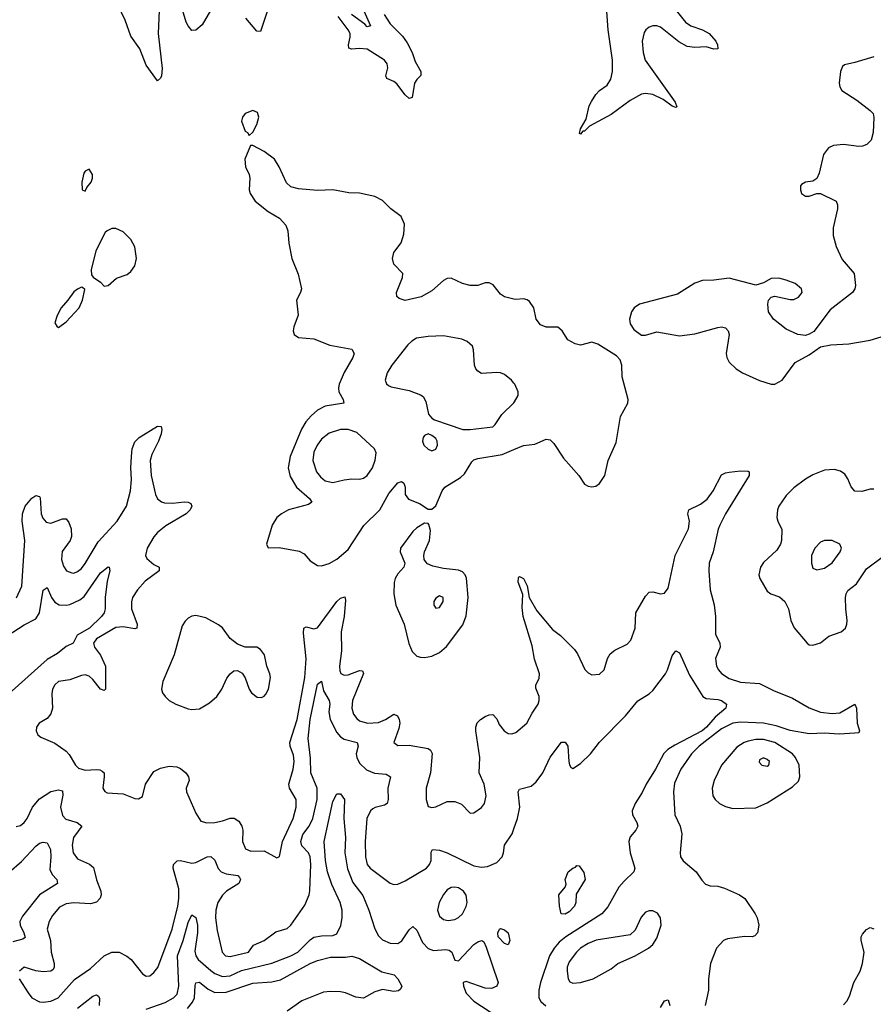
# Model space of a CAD drawing. Header units: inches. Extents: x 1649636 to 1815363, y 506543 to 641975.
# Tile 73 of 256: x 1697406 to 1701887, y 541796 to 546962. Entities that reach past the tile are written whole.
import ezdxf

# ---------------------------------------------------------------- set-up
doc = ezdxf.new("R2010")
doc.units = ezdxf.units.IN
doc.header["$MEASUREMENT"] = 0
doc.layers.add('B6594', color=7, linetype='Continuous')
doc.layers.add('B7504', color=7, linetype='Continuous')

msp = doc.modelspace()

# ---------------------------------------------------------------- linework, layer by layer
at = {"layer": 'B6594', "color": 5}
for points, elevation in [([(1698137.7, 547010), (1698132.5, 546890), (1698153.2, 546706.8), (1698150, 546668), (1698145.2, 546654.8), (1698130, 546641.2), (1698070, 546724), (1698037.4, 546810), (1697990, 546875.4), (1697960.2, 546960.2), (1697879.1, 547130)], 380), ([(1698407.5, 547010), (1698364, 546936), (1698330, 546906.6), (1698310, 546906.3), (1698290, 546929.6), (1698279.8, 546950), (1698250, 547049.4)], 380), ([(1699205.2, 547025.2), (1699246.8, 546930), (1699230, 546924.7), (1699218.3, 546938.3), (1699148, 546990)], 360), ([(1698707.2, 547010), (1698670, 546899.7), (1698650, 546902.8), (1698593.8, 546970)], 380), ([(1699319.5, 546990), (1699350, 546940.7), (1699415.3, 546875.3), (1699440.2, 546840.2), (1699466.2, 546790), (1699482.5, 546742.5), (1699512.4, 546690), (1699511.8, 546670), (1699490, 546648.3), (1699478.9, 546630), (1699466.7, 546553.3), (1699450, 546548.4), (1699430, 546567.4), (1699385.5, 546625.5), (1699370, 546638.3), (1699333, 546653), (1699327.4, 546667.4), (1699337.6, 546710), (1699335.5, 546730), (1699321.5, 546750), (1699230, 546807.1), (1699190, 546811.7), (1699146.9, 546806.9), (1699133.8, 546813.8), (1699131.3, 546830), (1699140.9, 546870), (1699140.2, 546890), (1699131, 546910), (1699078.4, 546978.4)], 380), ([(1700000, 545496), (1699950, 545507.8), (1699930, 545522), (1699891.4, 545571.4), (1699870, 545582), (1699850, 545580.7), (1699810, 545568.3), (1699770, 545567.7), (1699730, 545577.7), (1699670, 545605.4), (1699650, 545604.4), (1699630, 545594.5), (1699570, 545538.8), (1699512.6, 545507.4), (1699430, 545488.9), (1699398.5, 545498.5), (1699385.6, 545510), (1699384.7, 545530), (1699415.8, 545610), (1699417.6, 545630), (1699370, 545679.5), (1699362, 545710), (1699370, 545740.5), (1699407.8, 545792.2), (1699422.5, 545837.5), (1699426.6, 545890), (1699408.2, 545930), (1699354, 545970), (1699310, 546013), (1699270, 546034.5), (1699190, 546052.6), (1699133.4, 546053.4), (1699050, 546069.6), (1698970, 546066), (1698870, 546075.1), (1698830, 546086), (1698806, 546106), (1698767.3, 546190), (1698742.9, 546230), (1698690, 546271.5), (1698630, 546302), (1698618, 546302), (1698587.4, 546230), (1698592, 546190), (1698610.4, 546150), (1698614.4, 546130), (1698610.3, 546070), (1698614.9, 546050), (1698641.6, 546010), (1698710, 545956.3), (1698770, 545920.7), (1698803.4, 545883.4), (1698813.8, 545853.8), (1698819.5, 545790), (1698833.7, 545710), (1698867.7, 545627.8), (1698884.4, 545550), (1698880.7, 545530), (1698859.1, 545490), (1698867.9, 545412.1), (1698844.9, 545350), (1698842, 545330), (1698847.3, 545310), (1698870, 545294), (1698950, 545288.4), (1699034.1, 545254.1), (1699150, 545233.7), (1699161.1, 545210), (1699154.9, 545190), (1699108.5, 545111.5), (1699083, 545050), (1699079, 545030), (1699081, 545010), (1699103.6, 544970), (1699107.3, 544950), (1699010, 544933.8), (1698970, 544912.8), (1698936.1, 544883.9), (1698908.4, 544851.6), (1698885.8, 544814.2), (1698826, 544670), (1698815.9, 544610), (1698825.2, 544565.2), (1698859, 544510), (1698927.7, 544450), (1698938.7, 544430), (1698921.4, 544418.6), (1698816.4, 544390), (1698780.3, 544370), (1698756.1, 544350), (1698731.3, 544310), (1698701, 544210), (1698711, 544191), (1698768.2, 544191.8), (1698873.6, 544173.6), (1698898.6, 544158.6), (1698930, 544123.2), (1698970, 544097.8), (1698990, 544096.9), (1699030, 544108.6), (1699070, 544132), (1699130, 544182.7), (1699212.6, 544307.4), (1699296.1, 544390), (1699344.2, 544475.8), (1699390, 544531.4), (1699410, 544538.7), (1699423, 544530), (1699429, 544509), (1699430.2, 544470), (1699446.1, 544446.1), (1699504, 544424), (1699550, 544394), (1699570, 544394), (1699590, 544410.8), (1699623.5, 544490), (1699637.2, 544510), (1699720.6, 544559.4), (1699740.2, 544579.8), (1699778.5, 544641.5), (1699790, 544652.4), (1699810, 544659.3), (1699939.3, 544680.7), (1700000, 544706.3)], 420), ([(1700000, 545055.6), (1699987.7, 545070), (1699950, 545100.3), (1699930, 545108.8), (1699910, 545110.7), (1699830, 545106), (1699810, 545118.4), (1699800.5, 545130), (1699794, 545150), (1699788.2, 545230), (1699782, 545250), (1699754, 545274), (1699726.2, 545286.2), (1699630, 545303.1), (1699550, 545300.7), (1699489.3, 545290.7), (1699464.3, 545275.7), (1699444.2, 545255.8), (1699358.9, 545150), (1699334.3, 545110), (1699324.4, 545070), (1699332.1, 545052.1), (1699342.3, 545042.3), (1699355.6, 545035.6), (1699450, 545016), (1699510, 544993.7), (1699524.2, 544984.2), (1699538.6, 544958.6), (1699551.8, 544891.8), (1699570, 544870.6), (1699583.4, 544863.4), (1699731.2, 544811.2), (1699770, 544811.1), (1699890, 544826.7), (1699902, 544838), (1699936.4, 544890), (1700000, 544952.4)], 440), ([(1697390, 543928.9), (1697416.5, 543990), (1697432.2, 544230), (1697419.8, 544330), (1697420.3, 544370), (1697435.4, 544410), (1697470, 544452.2), (1697490, 544465.5), (1697510, 544461), (1697513.1, 544453.1), (1697518, 544370), (1697526.7, 544346.7), (1697545.5, 544325.5), (1697570, 544320.3), (1697630, 544343.6), (1697643.7, 544343.7), (1697650, 544343.1), (1697664.3, 544324.3), (1697675.6, 544290), (1697677.5, 544250), (1697670.8, 544229.2), (1697628.7, 544171.3), (1697625.4, 544130), (1697635.5, 544095.5), (1697650.9, 544070.9), (1697678.9, 544058.9), (1697690, 544058.2), (1697710, 544066.2), (1697730, 544082.2), (1697750, 544108.1), (1697817.7, 544222.3), (1697918.2, 544330), (1697966.4, 544410), (1697987.7, 544490), (1697993.6, 544550), (1697989.9, 544610), (1697992.9, 544670), (1697996.7, 544710), (1698010, 544747.9), (1698033.3, 544770), (1698130, 544828.8), (1698148, 544828), (1698152, 544812), (1698148.7, 544788.7), (1698134.6, 544750), (1698099.5, 544680.5), (1698091.4, 544650), (1698097, 544570), (1698118.2, 544470), (1698130, 544448.1), (1698150, 544432.3), (1698166.5, 544426.5), (1698210, 544425), (1698270, 544432.8), (1698290, 544431.3), (1698303.9, 544423.9), (1698310.3, 544410), (1698300.2, 544390), (1698280.7, 544370), (1698173.9, 544306.1), (1698130, 544271.2), (1698110, 544248.2), (1698076, 544190), (1698066.7, 544150), (1698074.1, 544134.1), (1698110, 544103), (1698138.4, 544090), (1698137.3, 544070), (1698063.8, 544016.2), (1698024.6, 543970), (1697998.4, 543930), (1697992.5, 543907.5), (1697992.4, 543870), (1698022, 543790), (1698021.6, 543770), (1698010, 543766.4), (1697950, 543776.6), (1697910, 543772.8), (1697810, 543712.6), (1697794.1, 543690), (1697798, 543670), (1697830, 543627.5), (1697857, 543570), (1697856.2, 543450), (1697850, 543441.7), (1697830, 543449.8), (1697790, 543499.5), (1697770, 543516.8), (1697750, 543525), (1697730, 543521.8), (1697670, 543497.4), (1697610, 543489.7), (1697590, 543472.8), (1697578, 543450), (1697574.4, 543425.6), (1697578.9, 543350), (1697570, 543319.5), (1697550, 543295.4), (1697508.8, 543270), (1697494, 543250), (1697492.4, 543230), (1697502, 543210), (1697517.7, 543197.7), (1697590, 543165.3), (1697650, 543123.9), (1697666.1, 543106.1), (1697699.3, 543050), (1697715.4, 543035.4), (1697750, 543024.2), (1697810, 543027.8), (1697826.7, 543026.7), (1697839.6, 543019.6), (1697848.9, 543010), (1697850.2, 542990), (1697843, 542930), (1697852.5, 542912.5), (1697865.5, 542905.5), (1697950, 542900.4), (1698010, 542874.9), (1698030, 542873), (1698050, 542886.8), (1698067.1, 542950), (1698110, 543016.4), (1698145.4, 543034.6), (1698190, 543045), (1698230, 543042.3), (1698250, 543033), (1698278, 543010), (1698292.8, 542990), (1698295.9, 542970), (1698280.2, 542930), (1698281, 542910), (1698330, 542798.8), (1698356.4, 542756.4), (1698388.2, 542748.2), (1698430.2, 542750.2), (1698470, 542757.7), (1698510, 542773.1), (1698532.2, 542772.2), (1698556.3, 542756.3), (1698572.5, 542730), (1698577.8, 542710), (1698575.8, 542650), (1698590.9, 542610.9), (1698619.4, 542599.4), (1698690, 542600.2), (1698755.3, 542564.7), (1698769.5, 542570.5), (1698785.4, 542650), (1698842.2, 542770), (1698857.2, 542830), (1698856.7, 542870), (1698821.6, 542930), (1698818.6, 542950), (1698841, 543030), (1698846.7, 543070), (1698843.2, 543103.2), (1698825.1, 543150), (1698823.5, 543170), (1698862.8, 543290), (1698902.6, 543510), (1698909.1, 543609.2), (1698896.4, 543743.6), (1698898, 543770), (1698910, 543775.8), (1698950, 543765.2), (1698970, 543770.6), (1699070, 543910.1), (1699090, 543926.4), (1699113.5, 543933.5), (1699117, 543917), (1699109.7, 543830), (1699093.6, 543750), (1699094.6, 543650), (1699083.9, 543570), (1699085.6, 543545.6), (1699091.1, 543531.1), (1699110, 543522), (1699130, 543525.3), (1699190, 543548), (1699205.3, 543545.3), (1699210.8, 543530.8), (1699153.3, 543390), (1699148.6, 543350), (1699158.7, 543318.7), (1699174.9, 543294.9), (1699190, 543282.6), (1699230.8, 543270.8), (1699290, 543275), (1699326.2, 543290), (1699370, 543318.2), (1699388.6, 543308.6), (1699397.9, 543290), (1699401.1, 543270), (1699396.4, 543243.6), (1699370.5, 543170), (1699390, 543154.4), (1699450, 543156), (1699550, 543137.5), (1699562.6, 543130), (1699571.7, 543111.7), (1699561.5, 543010), (1699540.3, 542930), (1699540.3, 542870), (1699550, 542834), (1699570, 542827.6), (1699590, 542832), (1699650, 542859.5), (1699690, 542860.3), (1699725.4, 542845.4), (1699770, 542799.1), (1699790, 542800.5), (1699830, 542828.7), (1699846.6, 542850), (1699855.3, 542890), (1699843.8, 542950), (1699817.7, 543010), (1699820.6, 543090), (1699801.1, 543230), (1699800.5, 543250), (1699807.9, 543272.1), (1699825.2, 543290), (1699850, 543305.5), (1699870, 543314.9), (1699890, 543315.5), (1699910, 543294), (1699923.2, 543263.2), (1699948.4, 543230), (1699970, 543216.4), (1699990, 543214), (1700000, 543217.6)], 380), ([(1697309.9, 543710.1), (1697430, 543787.1), (1697490, 543818.8), (1697509.4, 543850.6), (1697530, 543968.2), (1697550, 543983), (1697573.2, 543930), (1697590, 543905), (1697612.4, 543892.4), (1697650, 543890.1), (1697670, 543894.4), (1697721.5, 543918.5), (1697743.9, 543936.1), (1697830, 544059), (1697870, 544092), (1697876, 544090), (1697878.7, 544070), (1697864.8, 544015.2), (1697855.1, 543930), (1697854, 543870), (1697849.3, 543850), (1697835.9, 543830), (1697771.6, 543770), (1697708.2, 543731.8), (1697686.5, 543690), (1697650, 543672.9), (1697604, 543636), (1697550, 543604.5), (1697333.5, 543410)], 360), ([(1697404, 541930), (1697450, 541855.3), (1697470.3, 541830), (1697510, 541808.3), (1697530, 541806.3), (1697570, 541812.4), (1697607.3, 541830), (1697694.1, 541925.9), (1697777.4, 541982.6), (1697850, 542049.3), (1697890, 542069.3), (1697928.5, 542068.5), (1697968.5, 542048.5), (1697990.4, 542030), (1698050, 541956.3), (1698070, 541942.4), (1698090, 541944.4), (1698110, 541961.6), (1698130.5, 541989.5), (1698206, 542190), (1698235.8, 542310), (1698241.1, 542350), (1698240.9, 542400.9), (1698210.9, 542510), (1698213.3, 542530), (1698232.3, 542547.7), (1698250, 542550.2), (1698310, 542535.7), (1698330, 542539.5), (1698390, 542569.3), (1698410, 542571.7), (1698430, 542552.4), (1698448.3, 542508.3), (1698463.9, 542490), (1698490, 542480.4), (1698551.4, 542471.4), (1698560.5, 542460.5), (1698564.4, 542450), (1698555.5, 542430), (1698491.2, 542390), (1698470, 542367.8), (1698446.8, 542330), (1698435.9, 542290), (1698433.7, 542250), (1698442.7, 542182.7), (1698469.2, 542070), (1698487, 542050), (1698510, 542046.6), (1698607, 542070), (1698634.1, 542105.9), (1698690, 542130.1), (1698750, 542176.6), (1698810, 542194.2), (1698828.8, 542211.2), (1698903.4, 542316.6), (1698926.2, 542370), (1698929.2, 542390.8), (1698933.8, 542530), (1698930.4, 542570), (1698922.4, 542590), (1698886.9, 542626.9), (1698881.2, 542650), (1698892.8, 542687.2), (1698926.2, 542730), (1698945, 542770), (1698966.7, 542870), (1698966.8, 542930), (1698934.1, 543010), (1698932.7, 543087.3), (1698920.4, 543190), (1698930, 543290.4), (1698970, 543476), (1698990, 543490.8), (1699000.2, 543440.2), (1699030.9, 543390), (1699033.1, 543370), (1699028.2, 543330), (1699036, 543290), (1699070, 543222.4), (1699090, 543198.9), (1699110, 543186.1), (1699177.6, 543170), (1699183.2, 543150), (1699172.1, 543110), (1699175.3, 543090), (1699190, 543061.8), (1699226, 543026.1), (1699269, 543009), (1699330, 543003.9), (1699352.7, 542990), (1699337.5, 542930), (1699340.6, 542870), (1699334.9, 542850), (1699320, 542840), (1699271.7, 542828.3), (1699259.3, 542820.7), (1699246.9, 542810), (1699228.9, 542771.1), (1699218.8, 542650), (1699220.5, 542570), (1699229.3, 542530), (1699244.9, 542510), (1699350, 542431.3), (1699370, 542423.6), (1699390, 542426.7), (1699430, 542443.8), (1699541, 542510), (1699557.8, 542530), (1699565, 542550), (1699565.3, 542594.7), (1699572.1, 542607.9), (1699610, 542604.7), (1699649.8, 542590.2), (1699790, 542521.7), (1699830, 542515.8), (1699862, 542518), (1699910, 542540.4), (1699938, 542570), (1699946, 542590), (1699950.7, 542630), (1699990.3, 542689.7), (1700000, 542716.5)], 360), ([(1697387.8, 542727.8), (1697410, 542734), (1697430, 542750.4), (1697444.4, 542770), (1697473.6, 542830), (1697510, 542874.2), (1697570, 542911.7), (1697610, 542921.6), (1697630, 542916.4), (1697632.4, 542892.4), (1697620.1, 542830), (1697630, 542786), (1697647.7, 542767.7), (1697707, 542750), (1697732.6, 542730), (1697688.1, 542670), (1697680.7, 542630), (1697686.4, 542590), (1697710, 542559.7), (1697771.6, 542531.6), (1697792.9, 542512.9), (1697808.8, 542448.8), (1697832.1, 542390), (1697834, 542370), (1697827.8, 542352.2), (1697808.7, 542331.3), (1697777, 542323), (1697690, 542328.2), (1697650, 542322), (1697614.9, 542305.1), (1697577.8, 542262.2), (1697560.4, 542230), (1697550.1, 542190), (1697567.8, 542130), (1697571.7, 542070), (1697586.8, 542010), (1697587.7, 541990), (1697581.8, 541978.2), (1697570, 541969.8), (1697530, 541965.5), (1697491.4, 541971.4), (1697430, 541991), (1697404.9, 541970)], 360), ([(1698070, 541770.1), (1698170, 541805.8), (1698213.3, 541830), (1698232, 541848), (1698242, 541890), (1698234.7, 542050), (1698264.7, 542130), (1698290, 542224.4), (1698310, 542264.9), (1698330, 542250.6), (1698338.8, 542210), (1698339.9, 542170), (1698326.2, 542073.8), (1698329.8, 542049.8), (1698342.5, 542030), (1698410, 541972.2), (1698430, 541957.5), (1698470, 541942.1), (1698510, 541945.2), (1698570, 541973.2), (1698730, 542011.2), (1698830, 542050.1), (1698866, 542070), (1698930, 542133.8), (1698950, 542148.4), (1698990, 542155.3), (1699050, 542155.9), (1699070, 542165.5), (1699091.3, 542208.7), (1699098.2, 542250), (1699098.3, 542290), (1699088.3, 542330), (1699044.5, 542424.5), (1699021.4, 542490), (1699010.4, 542550), (1699004.5, 542650), (1699050, 542859.1), (1699070, 542900.5), (1699090, 542900.5), (1699110.2, 542870), (1699107.6, 542770), (1699116.6, 542670), (1699112.1, 542590), (1699126.1, 542506.1), (1699154.4, 542434.4), (1699206.6, 542366.6), (1699238.8, 542290), (1699270.8, 542190.8), (1699290, 542155.3), (1699310, 542134.3), (1699350, 542116.2), (1699390, 542115.2), (1699411.5, 542128.5), (1699450, 542185.7), (1699470, 542203.1), (1699490, 542184.9), (1699519.8, 542119.8), (1699550, 542087.8), (1699578, 542078), (1699643, 542083), (1699659.8, 542079.8), (1699674, 542070), (1699690, 542026.7), (1699710, 542023.5), (1699790, 542108.9), (1699810, 542123.7), (1699831.3, 542130), (1699842.5, 542122.5), (1699854.9, 542094.9), (1699917.1, 541910), (1699910.4, 541890), (1699882.3, 541877.7), (1699850, 541881), (1699750, 541914.4), (1699733, 541910), (1699735.6, 541890), (1699750, 541853.7), (1699790, 541811.8), (1699915.5, 541730)], 340), ([(1697350, 542488.7), (1697415.3, 542544.7), (1697490, 542626), (1697510, 542640.3), (1697530, 542646.3), (1697550, 542642), (1697567.8, 542607.8), (1697569.5, 542570), (1697563.8, 542503.8), (1697576.5, 542476.5), (1697601.1, 542450), (1697603.7, 542430), (1697510.2, 542370), (1697421.4, 542258.6), (1697407.5, 542230), (1697408.6, 542210), (1697428.5, 542170), (1697434.1, 542145.9), (1697422.8, 542137.2), (1697370, 542122.5)], 340), ([(1698286.1, 541773.9), (1698313.8, 541806.2), (1698323.9, 541830), (1698326.5, 541893.5), (1698331.1, 541908.9), (1698350, 541911), (1698395, 541875), (1698430, 541858.1), (1698490, 541859.7), (1698630, 541907), (1698730, 541913.8), (1698775.5, 541924.5), (1698930, 542010.2), (1698970, 542025.5), (1699037.7, 542042.3), (1699116.6, 542043.4), (1699150, 542048.2), (1699190, 542036), (1699306.7, 541966.7), (1699370.8, 541950), (1699390.7, 541930), (1699411, 541890), (1699405.4, 541874.6), (1699394, 541866), (1699370, 541862.7), (1699310, 541872.7), (1699270, 541861.2), (1699210, 541827.3), (1699170, 541833), (1699116, 541856), (1699090, 541861.5), (1699036.7, 541863.3), (1699001.5, 541858.5), (1698887.1, 541812.9), (1698810, 541759.1)], 320), ([(1697710, 541776), (1697790, 541837.4), (1697810, 541844.7), (1697819, 541838.9), (1697825.2, 541825.2), (1697823.4, 541790)], 340)]:
    msp.add_lwpolyline(points, dxfattribs=dict(at, elevation=elevation))
for points, elevation in [([(1698630, 546486), (1698589.1, 546470.9), (1698575.5, 546450), (1698570.6, 546430), (1698590, 546378), (1698602, 546370), (1698610, 546354), (1698630, 546372), (1698650, 546412), (1698661.2, 546450), (1698654.5, 546474.5)], 420), ([(1697770, 546178), (1697750, 546168), (1697743.5, 546156.5), (1697732, 546110), (1697734, 546070), (1697750, 546062), (1697758, 546082), (1697782, 546110), (1697788.7, 546130), (1697788.7, 546150)], 420), ([(1697910, 545867), (1697890, 545867), (1697864.9, 545855.1), (1697855.2, 545844.8), (1697804.9, 545750), (1697780.7, 545650), (1697782.8, 545622.8), (1697790.9, 545610.9), (1697830, 545584.7), (1697850, 545564.7), (1697870, 545566.8), (1697914, 545606), (1697970, 545624.9), (1697990, 545640.7), (1698009.6, 545670.4), (1698018.9, 545710), (1698011.2, 545770), (1697990, 545809.3), (1697950, 545849.4)], 420), ([(1697730, 545558), (1697710, 545548.7), (1697690, 545534), (1697659.1, 545490), (1697623.8, 545450), (1697602, 545410), (1697591.3, 545371.3), (1697602, 545350), (1697610, 545347.7), (1697650, 545376.3), (1697718.4, 545450), (1697736.2, 545490), (1697747.3, 545547.3), (1697736.4, 545556.4)], 420), ([(1699090, 544811.8), (1699030, 544792.1), (1698990, 544761.1), (1698967, 544730), (1698950, 544692.8), (1698945, 544650), (1698964.6, 544590), (1698984.2, 544564.2), (1699010, 544543.2), (1699050, 544533), (1699110, 544547.2), (1699150, 544553.6), (1699190, 544551.6), (1699210, 544556.9), (1699230, 544570.3), (1699258.2, 544610), (1699271.3, 544651.3), (1699276.3, 544690), (1699267.6, 544710), (1699175.4, 544795.4), (1699131, 544811)], 440), ([(1699550, 544789.3), (1699530, 544780.9), (1699523.1, 544770), (1699519.5, 544750), (1699527.2, 544730), (1699550, 544708.3), (1699570, 544699.5), (1699590, 544708.9), (1699599.6, 544730), (1699598, 544750), (1699590, 544764), (1699570, 544781.2)], 440), ([(1699530, 544319.5), (1699490, 544295.8), (1699470, 544275.8), (1699405.3, 544190), (1699403.7, 544170), (1699427.4, 544110), (1699421.7, 544090), (1699390, 544055.1), (1699377.5, 544030), (1699371.5, 544008.5), (1699369.5, 543950), (1699379.5, 543890), (1699424.4, 543790), (1699449.1, 543689.1), (1699466.3, 543646.3), (1699490, 543623.2), (1699510, 543616.5), (1699530, 543615.4), (1699570, 543622.7), (1699610, 543642.2), (1699646.4, 543673.6), (1699732.6, 543787.4), (1699750, 543834), (1699759.9, 543930), (1699750.9, 544030.9), (1699743.7, 544050), (1699730, 544065.8), (1699710, 544074.1), (1699630, 544082.5), (1699575, 544095), (1699547, 544107), (1699537, 544117), (1699529.6, 544130), (1699527.8, 544150), (1699531.1, 544170), (1699557.3, 544230), (1699562, 544282), (1699554.2, 544314.2), (1699550, 544319)], 420), ([(1699610, 543938.3), (1699590, 543926.6), (1699579.5, 543910), (1699579.3, 543899.3), (1699579.3, 543890), (1699590, 543874), (1699610, 543878.4), (1699629.6, 543910), (1699629.3, 543930)], 440), ([(1698330, 543836.2), (1698310, 543832.7), (1698290, 543822), (1698273.8, 543806.2), (1698258.4, 543781.6), (1698217, 543630), (1698156.5, 543490), (1698150.2, 543450), (1698155.8, 543430), (1698169, 543410), (1698190.3, 543390), (1698225.3, 543370), (1698290, 543346.4), (1698310, 543342.6), (1698350, 543346.5), (1698403.1, 543376.9), (1698440.8, 543410), (1698467.9, 543450), (1698493, 543507), (1698510, 543530.4), (1698530, 543544.9), (1698550, 543546.4), (1698573.1, 543533.1), (1698589.2, 543509.2), (1698610.2, 543450), (1698622.8, 543430), (1698653.3, 543406.7), (1698674.7, 543405.3), (1698690, 543413.1), (1698697.3, 543422.7), (1698711.4, 543450), (1698722.7, 543510), (1698719.8, 543530), (1698703.1, 543570), (1698690.9, 543630), (1698670, 543657.6), (1698650, 543669.6), (1698590, 543669.6), (1698550, 543685.1), (1698510, 543715.8), (1698470.5, 543770.5), (1698450, 543787.6), (1698383.5, 543823.5)], 420), ([(1699690, 542410.6), (1699670, 542408.2), (1699650, 542395.9), (1699630, 542371.9), (1699607.5, 542330), (1699599.3, 542290), (1699610, 542258.7), (1699630, 542240.8), (1699654.5, 542234.5), (1699690, 542240.2), (1699710, 542250.3), (1699730, 542270.4), (1699750, 542308), (1699754, 542330), (1699749.1, 542369.1), (1699736, 542390), (1699710, 542406)], 360), ([(1699970, 542108), (1699950, 542115.3), (1699918, 542150), (1699915.3, 542170), (1699924, 542190), (1699930, 542193.4), (1699950, 542186), (1699970.6, 542170), (1699978.8, 542130)], 340)]:
    msp.add_lwpolyline(points, close=True, dxfattribs=dict(at, elevation=elevation))
at = {"layer": 'B7504', "color": 5}
for points, elevation in [([(1700851, 547010), (1700900.5, 546950), (1700929.3, 546929.3), (1700990.3, 546910), (1701024.7, 546890), (1701059.3, 546850), (1701068.9, 546830), (1701070.2, 546810), (1701050, 546808.5), (1701010, 546820.5), (1700950, 546815.6), (1700910, 546821.4), (1700866, 546846), (1700770, 546922.6), (1700750, 546929.8), (1700730, 546930.6), (1700710, 546923.8), (1700692.7, 546910), (1700684.5, 546895.5), (1700673, 546850), (1700677.7, 546790), (1700689.4, 546750), (1700846.7, 546530), (1700854.8, 546505.2), (1700850, 546501.3), (1700830, 546509.2), (1700783.3, 546543.3), (1700730, 546569.5), (1700690, 546575.9), (1700670, 546570.8), (1700610, 546539.1), (1700510, 546465), (1700396.6, 546403.4), (1700370, 546378), (1700362.3, 546377.7), (1700350, 546360.9), (1700345.1, 546365.1), (1700349.7, 546389.7), (1700379, 546441), (1700396, 546510), (1700407.1, 546532.9), (1700430, 546570.3), (1700449.7, 546590), (1700490, 546618.5), (1700509.1, 546650), (1700517.1, 546690), (1700518.4, 546750), (1700494.8, 546910), (1700486, 547030)], 380), ([(1701890, 546767.4), (1701790, 546737), (1701734.8, 546725.2), (1701724, 546716), (1701714.8, 546690), (1701708, 546630), (1701710.6, 546610), (1701720.7, 546590), (1701800, 546540), (1701870, 546486.7), (1701885.3, 546470), (1701889.1, 546449.1), (1701885, 546370), (1701875.8, 546330), (1701853.2, 546306.8), (1701830, 546299.2), (1701810, 546296.8), (1701730, 546308.2), (1701678.3, 546301.7), (1701650.8, 546290), (1701625.4, 546254.6), (1701602.7, 546157.2), (1701590, 546129.2), (1701570, 546114.5), (1701530, 546109.5), (1701510, 546098), (1701504.9, 546090), (1701503.7, 546070), (1701510, 546051), (1701530, 546036.3), (1701550, 546036.3), (1701590, 546050.8), (1701609.4, 546050.6), (1701692.4, 546010), (1701698.9, 545990), (1701699.1, 545970), (1701675.9, 545870), (1701675, 545830), (1701692.4, 545772.4), (1701723.1, 545703.1), (1701786, 545630), (1701792.5, 545567.5), (1701790.4, 545549.6), (1701777.3, 545530), (1701659.9, 545440.1), (1701573.7, 545326.3), (1701550, 545311.6), (1701530, 545305.6), (1701490, 545309.7), (1701430, 545338), (1701362.4, 545390), (1701335.6, 545430), (1701332.3, 545470), (1701337.2, 545490), (1701350, 545506), (1701370, 545510.7), (1701450, 545493.4), (1701470, 545493.4), (1701494.5, 545505.5), (1701512.3, 545530), (1701509, 545550), (1701477.2, 545577.2), (1701430, 545596), (1701390, 545605.2), (1701350, 545604), (1701310, 545581.2), (1701270.7, 545569.3), (1701130, 545606), (1701050, 545595.6), (1700990, 545594), (1700950, 545579.6), (1700858.7, 545521.3), (1700658.8, 545470), (1700630.6, 545450), (1700618, 545430), (1700607, 545390), (1700610, 545366), (1700630, 545337.3), (1700670, 545306.8), (1700690, 545307.3), (1700750, 545324.9), (1700870, 545303.7), (1700950, 545314), (1701070, 545347), (1701090.4, 545350.4), (1701110, 545344.9), (1701124.9, 545330), (1701130.3, 545310.3), (1701114.7, 545210), (1701117.3, 545190), (1701130, 545165.3), (1701167.2, 545130), (1701200.4, 545110), (1701290, 545069.2), (1701350, 545048.9), (1701370, 545050.3), (1701407.6, 545070), (1701476.5, 545163.5), (1701550, 545203.8), (1701610, 545244.9), (1701664.2, 545255.8), (1701758, 545262), (1701870, 545280.3), (1701950, 545304.4)], 420), ([(1700000, 544706.3), (1700050, 544727.4), (1700110, 544735.6), (1700170, 544761.5), (1700190, 544757.3), (1700210, 544737.8), (1700261.1, 544661.1), (1700340.3, 544570), (1700370, 544524.9), (1700390, 544514), (1700410, 544511.8), (1700430, 544515.3), (1700450, 544528.8), (1700477.3, 544570), (1700494.4, 544650), (1700536.2, 544743.8), (1700560.3, 544879.7), (1700598, 544950), (1700599.7, 544970), (1700567.9, 545087.9), (1700566, 545150), (1700557.5, 545177.5), (1700538.9, 545198.9), (1700440.1, 545260.1), (1700410, 545269.4), (1700350, 545254), (1700322, 545262), (1700282.9, 545282.9), (1700252.7, 545330), (1700230, 545349.4), (1700170, 545349.6), (1700140.5, 545360.5), (1700117, 545390), (1700105.1, 545450), (1700082.7, 545482.7), (1700070, 545492), (1700050, 545497), (1700010, 545493.6), (1700000, 545496)], 420), ([(1700000, 544952.4), (1700003.8, 544956.2), (1700022, 544990), (1700023.1, 545010), (1700004.8, 545050), (1700000, 545055.6)], 440), ([(1700000, 543217.6), (1700010, 543221.3), (1700068, 543270), (1700096.3, 543323.7), (1700127.8, 543370), (1700133.4, 543390), (1700132.8, 543410), (1700114.6, 543454.6), (1700115, 543470), (1700132.3, 543507.7), (1700134.9, 543530), (1700107.4, 543607.4), (1700096.1, 543676.1), (1700049.1, 543830.9), (1700042.6, 543877.4), (1700046.7, 543946.7), (1700022, 544010), (1700024.1, 544035.9), (1700030, 544041), (1700050.4, 544030), (1700070, 543990.8), (1700079.5, 543930), (1700120.5, 543860.5), (1700202.9, 543762.9), (1700244.2, 543730), (1700318, 543658), (1700333.9, 543633.8), (1700372.1, 543552.1), (1700390, 543535.3), (1700410, 543525.3), (1700450, 543527.2), (1700473.3, 543550), (1700491.1, 543610), (1700506.2, 543633.8), (1700530, 543653.1), (1700594.4, 543685.6), (1700614.2, 543705.8), (1700635.8, 543770), (1700639.8, 543850), (1700690, 543936.4), (1700710, 543957.6), (1700730, 543960.3), (1700770, 543948.8), (1700790, 543953.7), (1700810, 543979.3), (1700845.7, 544150), (1700917, 544290), (1700921.1, 544330), (1700912.4, 544370), (1700917.6, 544390), (1700980, 544420), (1701014.1, 544445.9), (1701046.4, 544490), (1701090, 544573.4), (1701110, 544584.9), (1701130, 544588), (1701190, 544595.5), (1701230, 544593), (1701234.8, 544590), (1701234.4, 544570), (1701111.6, 544370), (1701080.7, 544310), (1701072, 544288), (1701045.7, 544170), (1701025.7, 544110), (1701023.8, 544070), (1701031.1, 543971.1), (1701051.2, 543891.2), (1701058.3, 543830), (1701058.7, 543738.7), (1701080.9, 543690), (1701082.7, 543670), (1701058.5, 543610), (1701063, 543570), (1701073.2, 543550), (1701090, 543531.3), (1701130, 543505.7), (1701190, 543486.8), (1701290, 543478.8), (1701362.5, 543442.5), (1701461.6, 543401.6), (1701550, 543351.9), (1701610, 543329.1), (1701670, 543321.2), (1701710, 543324.7), (1701790, 543370.6), (1701797.6, 543350), (1701802, 543270), (1701814.6, 543230), (1701810, 543220.9), (1701790, 543217.7), (1701707, 543213), (1701630, 543217.9), (1701550, 543214), (1701450, 543232), (1701376.2, 543256.2), (1701310, 543271.1), (1701190, 543275.8), (1701150, 543270.3), (1701090, 543241), (1700972.7, 543150), (1700932.9, 543110), (1700876.2, 543030), (1700843.2, 542956.8), (1700837.5, 542910), (1700845.4, 542790), (1700872.4, 542730), (1700882, 542690), (1700872.4, 542590), (1700874.3, 542570), (1700888, 542548), (1700957.3, 542490), (1700986.6, 542446.6), (1701006.6, 542426.6), (1701030, 542418), (1701070, 542415), (1701104.9, 542404.9), (1701184.9, 542370), (1701212.2, 542350), (1701267, 542270), (1701277, 542250), (1701286.4, 542210), (1701279.1, 542170), (1701265.5, 542154.5), (1701250, 542149.5), (1701210, 542152.2), (1701121.1, 542138.9), (1701100.3, 542130), (1701063.1, 542090), (1701032.6, 542010), (1701021, 541930), (1701021.5, 541870), (1701004.4, 541790)], 380), ([(1701890, 544498.3), (1701870, 544498.9), (1701826.3, 544486.3), (1701790, 544487.8), (1701771, 544511), (1701752.8, 544552.8), (1701736.8, 544576.8), (1701714, 544594), (1701682.5, 544602.5), (1701630, 544598.7), (1701570, 544574.8), (1701530, 544551.6), (1701470, 544506.5), (1701430, 544465.6), (1701391, 544410), (1701383, 544390), (1701380.2, 544350), (1701385.4, 544330), (1701407.1, 544287.1), (1701404, 544230), (1701398.6, 544210), (1701380.8, 544179.2), (1701310, 544113.8), (1701295, 544090), (1701286, 544050), (1701290.2, 544030), (1701330, 543963.1), (1701348.4, 543950), (1701394.6, 543934.6), (1701422.7, 543910), (1701441.3, 543870), (1701454.1, 543810), (1701471.2, 543771.2), (1701539.5, 543690), (1701550, 543681.7), (1701570, 543679.6), (1701610, 543692.4), (1701653.3, 543726.7), (1701717.6, 543750), (1701740.4, 543770), (1701748.4, 543790), (1701749.8, 543810), (1701741.5, 543870), (1701739.8, 543930), (1701743.5, 543950), (1701753, 543967), (1701798.1, 544001.9), (1701850, 544080.2), (1701947.7, 544152.3)], 420), ([(1700000, 542716.5), (1700019.2, 542770), (1700031.2, 542830), (1700022.3, 542910), (1700030, 542923.8), (1700090, 542940.7), (1700117.5, 542962.5), (1700151.6, 543010), (1700190, 543092), (1700250, 543170.8), (1700270, 543170.8), (1700284, 543150), (1700289, 543069), (1700291.7, 543051.7), (1700299.5, 543039.5), (1700310, 543032.4), (1700350, 543059.2), (1700402.3, 543110), (1700449.3, 543170.7), (1700585.3, 543310), (1700650, 543388.7), (1700710, 543424.9), (1700730, 543442.3), (1700796.4, 543530), (1700806.8, 543550), (1700830, 543624), (1700850, 543650.5), (1700870, 543639.1), (1700921.9, 543521.9), (1700991.2, 543411.2), (1701010, 543399.5), (1701070, 543395.5), (1701090.6, 543390), (1701116.3, 543370), (1701112.7, 543350), (1701057.1, 543302.9), (1701011.2, 543250), (1700987.8, 543230), (1700844.3, 543155.7), (1700807.2, 543132.8), (1700787.6, 543112.4), (1700743.9, 543030), (1700693.6, 542950), (1700673.8, 542906.2), (1700637.3, 542850), (1700620.9, 542810), (1700622, 542790), (1700644.9, 542750), (1700650.3, 542730), (1700639.5, 542710), (1700610, 542675.1), (1700604.2, 542650), (1700609.6, 542589.6), (1700635.6, 542510), (1700630.4, 542490), (1700578.1, 542441.9), (1700550.6, 542409.4), (1700492.6, 542307.4), (1700461.6, 542270), (1700273.1, 542150), (1700238.5, 542121.5), (1700210.7, 542090), (1700187.7, 542050), (1700139.3, 541910), (1700130.1, 541870), (1700130.2, 541830), (1700141.3, 541810), (1700168.3, 541788.3)], 360), ([(1701730, 541792.8), (1701747.8, 541812.2), (1701761.5, 541838.5), (1701785.2, 541910), (1701818.2, 541970), (1701829.8, 542010), (1701837.8, 542070), (1701823.1, 542130), (1701823.5, 542150), (1701830, 542164), (1701850, 542187.3), (1701870, 542198.8), (1701890, 542191.3)], 380), ([(1700770, 541779.1), (1700790, 541813), (1700810, 541818.8), (1700818, 541790)], 360)]:
    msp.add_lwpolyline(points, dxfattribs=dict(at, elevation=elevation))
for points, elevation in [([(1701670, 544229.6), (1701630, 544229.6), (1701610, 544220.9), (1701580.4, 544190), (1701562.6, 544150), (1701561.3, 544110), (1701570, 544084), (1701590, 544074.9), (1701630, 544084.6), (1701670, 544112.7), (1701713, 544170), (1701719.6, 544190), (1701711, 544211)], 440), ([(1701310, 543185.5), (1701270, 543185), (1701230, 543177.1), (1701208.7, 543170), (1701170, 543145.3), (1701089.6, 543050), (1701051.4, 542970), (1701041.4, 542930), (1701045.1, 542890), (1701057.2, 542870), (1701079.6, 542850), (1701110, 542833.8), (1701150, 542822.9), (1701270, 542827.1), (1701330, 542852.9), (1701463.2, 542936.8), (1701493.6, 542966.4), (1701501.6, 542990), (1701496.8, 543050), (1701479, 543090), (1701462.4, 543110), (1701370, 543169.3)], 420), ([(1701310, 543089.2), (1701290, 543079), (1701286.7, 543066.7), (1701301, 543050), (1701330, 543045.5), (1701339, 543050), (1701340.9, 543070), (1701330, 543080.9)], 440), ([(1700270, 542267.8), (1700248.7, 542270), (1700239, 542310), (1700235.3, 542370), (1700269.2, 542410.8), (1700274, 542426), (1700269.6, 542450), (1700285.1, 542490), (1700310, 542510.5), (1700324.1, 542515.9), (1700330, 542524.7), (1700342, 542522), (1700367.5, 542487.5), (1700374.9, 542450), (1700326.4, 542373.6), (1700324.9, 542330), (1700317.6, 542310), (1700290, 542280.7)], 340), ([(1700710, 542286), (1700690, 542278.7), (1700667.4, 542252.6), (1700636.2, 542183.8), (1700610, 542160.5), (1700432.3, 542132.3), (1700390, 542114.4), (1700349.3, 542090), (1700327.9, 542070), (1700290, 542017.7), (1700279.8, 541990), (1700279, 541970), (1700284.4, 541930), (1700293.8, 541913.8), (1700310, 541906.9), (1700350, 541909.3), (1700415.6, 541930), (1700510, 541981.6), (1700546, 542010), (1700637, 542050), (1700706.6, 542090), (1700730, 542108.7), (1700750, 542143), (1700773.6, 542210), (1700770, 542249), (1700753, 542273), (1700730, 542285.6)], 380)]:
    msp.add_lwpolyline(points, close=True, dxfattribs=dict(at, elevation=elevation))

doc.saveas('drawing.dxf')
